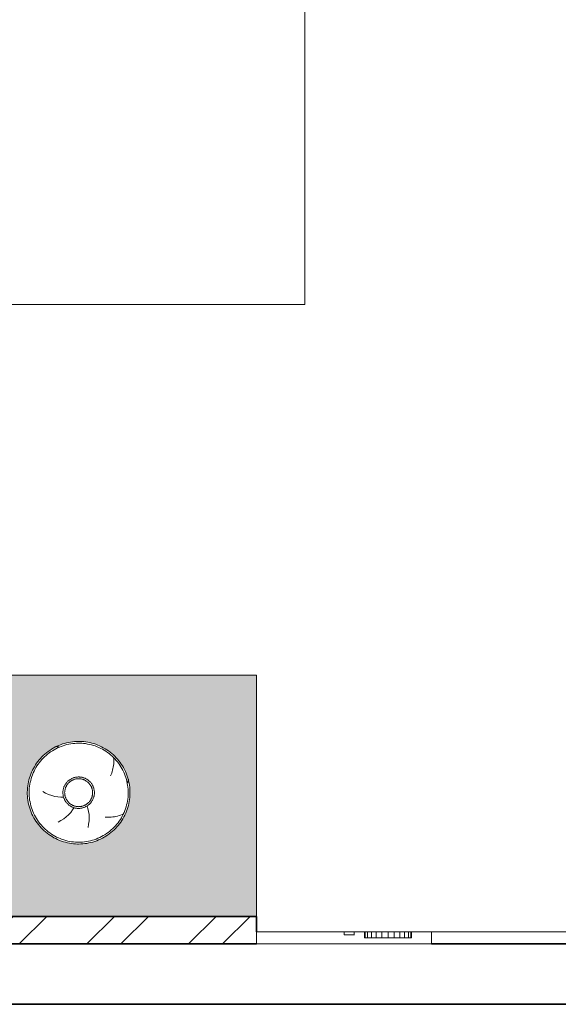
# Model space of a CAD drawing. Header units: centimetres. Extents: x 511 to 2122, y 723 to 1373.
# Tile 26 of 89: x 1143 to 1232, y 723 to 886. Entities that reach past the tile are written whole.
import ezdxf

# ---------------------------------------------------------------- set-up
doc = ezdxf.new("R2010")
doc.units = ezdxf.units.CM
for name, color, linetype, lineweight in [('A-GENM', 13, 'Continuous', 18), ('A-WALL', 113, 'Continuous', 18), ('G-IMPT', 8, 'Continuous', 18), ('Q-CASE', 31, 'Continuous', 18), ('Q-SPCQ', 91, 'Continuous', 18)]:
    doc.layers.add(name, color=color, linetype=linetype, lineweight=lineweight)

# ---------------------------------------------------------------- blocks, each defined once
blk = doc.blocks.new('tapete01 - tapete 280x220cm-331950-PROJETO_TÉRREO')
at = {"layer": 'A-GENM'}
for p, q in [((140, -110), (140, 110)), ((-140, -110), (140, -110))]:
    blk.add_line(p, q, dxfattribs=at)
blk = doc.blocks.new('PAINEL - PAINEL-552433-PROJETO_TÉRREO')
at = {"layer": 'Q-CASE'}
h = blk.add_hatch(dxfattribs=at)
h.set_pattern_fill('FP_6', color=256, style=0, pattern_type=2)
h.set_pattern_definition([(45, (0, 0), (-8.41881, 8.41881), []), (45, (5.613, 0), (-8.41881, 8.41881), [])])
h.paths.add_polyline_path([(1181.03, 733), (1182.06, 733), (1182.06, 737.58), (936.06, 737.58), (936.06, 733), (1178.65, 733)], flags=0)
at = {"layer": 'Q-CASE', "lineweight": 35}
for p, q in [((1182.06, 737.58), (936.06, 737.58)), ((1182.06, 735), (1182.06, 737.58)), ((936.06, 733), (1182.06, 733))]:
    blk.add_line(p, q, dxfattribs=at)
blk = doc.blocks.new('Rev_3D - Revestimento_dwg_Agrupar_1-586217-PROJETO_TÉRREO')
at = {"layer": 'G-IMPT'}
for p, q in [((29, 0), (0, 0)), ((0, 0), (0, -2)), ((3.37, -1), (3.32, -1)), ((11.12, -1), (3.32, -1)), ((3.32, -1), (3.32, -2)), ((3.46, -1), (3.46, -2)), ((3.85, -1), (3.85, -2)), ((4.47, -1), (4.47, -2)), ((5.27, -1), (5.27, -2)), ((6.21, -1), (6.21, -2)), ((7.22, -1), (7.22, -2)), ((8.23, -1), (8.23, -2)), ((9.17, -1), (9.17, -2)), ((9.98, -1), (9.98, -2)), ((10.6, -1), (10.6, -2)), ((10.99, -1), (10.99, -2)), ((11.12, -1), (11.07, -1)), ((11.12, -1), (11.12, -2)), ((12.81, -1.5), (12.76, -1.5)), ((12.81, -2), (12.81, -1.5)), ((12.81, -1.5), (14.5, -1.5)), ((14.5, -1.5), (14.5, -2)), ((29, 0), (29, -2)), ((0, -2), (3.32, -2)), ((3.32, -2), (3.46, -2)), ((3.46, -2), (3.85, -2)), ((3.85, -2), (4.47, -2)), ((4.47, -2), (5.27, -2)), ((5.27, -2), (6.21, -2)), ((6.21, -2), (7.22, -2)), ((7.22, -2), (8.23, -2)), ((8.23, -2), (9.17, -2)), ((9.17, -2), (9.98, -2)), ((9.98, -2), (10.6, -2)), ((10.6, -2), (10.99, -2)), ((10.99, -2), (11.12, -2)), ((11.12, -2), (12.81, -2)), ((12.81, -2), (12.76, -2)), ((12.81, -2), (14.5, -2)), ((29, -2), (14.5, -2))]:
    blk.add_line(p, q, dxfattribs=at)
at = {"layer": 'G-IMPT', "lineweight": 9}
for p, q in [((3.46, -2), (3.46, -1)), ((3.85, -2), (3.85, -1)), ((4.47, -2), (4.47, -1)), ((5.27, -2), (5.27, -1)), ((6.21, -2), (6.21, -1)), ((7.22, -2), (7.22, -1)), ((8.23, -2), (8.23, -1)), ((9.17, -2), (9.17, -1)), ((9.98, -2), (9.98, -1)), ((10.6, -2), (10.6, -1)), ((10.99, -2), (10.99, -1)), ((14.5, -2), (14.5, -1.5)), ((3.64, -2), (3.32, -2)), ((4.69, -2), (3.75, -2)), ((6.3, -2), (4.92, -2)), ((7.97, -2), (6.48, -2)), ((9.53, -2), (8.14, -2)), ((10.69, -2), (9.76, -2)), ((11.12, -2), (10.81, -2)), ((12.81, -2), (14.5, -2))]:
    blk.add_line(p, q, dxfattribs=at)
at = {"layer": 'G-IMPT', "lineweight": 9, "flags": 128}
for points in [[(29, 0), (0, 0), (0, -2), (3.32, -2), (3.32, -1), (11.12, -1), (11.12, -2), (12.81, -2), (12.81, -1.5), (14.5, -1.5)], [(29, 0), (29, -2), (14.5, -2)]]:
    blk.add_lwpolyline(points, dxfattribs=at)
blk = doc.blocks.new('Rev_3D - Revestimento_dwg-586216-PROJETO_TÉRREO')
blk.add_blockref('Rev_3D - Revestimento_dwg_Agrupar_1-586217-PROJETO_TÉRREO', (0, 0))
blk = doc.blocks.new('Rev_3D - Tipo 1-586220-PROJETO_TÉRREO')
blk.add_blockref('Rev_3D - Revestimento_dwg-586216-PROJETO_TÉRREO', (0, -5))
blk = doc.blocks.new('Componentes de gabinete 22 - Componentes de gabinete 22-561788-PROJETO_TÉRREO')
at = {"layer": 'Q-CASE'}
h = blk.add_hatch(color=256, dxfattribs=at)
h.paths.add_polyline_path([(1178.65, 737.58), (1182.06, 737.58), (1182.06, 777.58), (936.06, 777.58), (936.06, 737.58), (1164.39, 737.58)], flags=0)
h.paths.add_polyline_path([(1121.63, 738.58), (995.93, 738.58), (995.93, 739.85), (996.88, 739.85), (996.88, 740.49), (1055.51, 740.49), (1055.51, 740.8), (1056.68, 740.8), (1056.68, 740.49), (1056.88, 740.49), (1056.88, 740.8), (1057.91, 740.8), (1057.91, 740.49), (1058.15, 740.49), (1058.15, 740.8), (1058.93, 740.8), (1058.94, 740.8), (1059.18, 740.8), (1059.18, 740.49), (1059.38, 740.49), (1059.38, 740.8), (1060.41, 740.8), (1060.41, 740.49), (1060.59, 740.49), (1060.59, 740.8), (1061.82, 740.8), (1061.82, 740.49), (1062.12, 740.49), (1062.12, 740.8), (1063.27, 740.8), (1063.27, 740.49), (1063.47, 740.49), (1063.47, 740.8), (1064.5, 740.8), (1064.5, 740.49), (1123.25, 740.49), (1123.25, 739.85), (1124.2, 739.85), (1124.2, 738.58), (1122.93, 738.58)], flags=0)
h.paths.add_polyline_path([(993.52, 742.21), (983.77, 750.99), (973.09, 755.21), (974.66, 759.2), (972.73, 760.96), (976.7, 765.41), (976.74, 765.55), (976.54, 765.66), (976.56, 765.76), (976.28, 765.89), (976.03, 766.12), (975.66, 766.31), (975.14, 766.4), (974.96, 766.38), (974.58, 766.13), (975.28, 767.88), (975.39, 767.44), (975.57, 767.25), (976.05, 767), (976.38, 766.93), (976.76, 766.93), (976.99, 766.84), (977.04, 766.96), (977.26, 766.88), (977.47, 767.33), (977.86, 767.51), (977.95, 767.53), (981.17, 775.67), (984.71, 774.27), (987.45, 777.28), (995.54, 770), (1007.21, 765.39), (1005.49, 761.04), (1008.23, 758.55), (1001.6, 751.18), (999.13, 744.93), (996.8, 745.85), (993.78, 742.49)], flags=0)
h.paths.add_polyline_path([(1152.56, 749.6), (1151.07, 749.72), (1149.57, 750.14), (1148.14, 750.85), (1147.58, 751.25), (1146.9, 751.74), (1145.81, 752.96), (1144.96, 754.35), (1144.38, 755.85), (1144.09, 757.28), (1144.15, 759.05), (1144.42, 760.47), (1145.1, 762.14), (1146.02, 763.45), (1147.03, 764.52), (1148.3, 765.43), (1150.59, 766.36), (1152.64, 766.55), (1154.06, 766.45), (1155.56, 766.02), (1156.98, 765.31), (1157.55, 764.91), (1158.22, 764.43), (1159.32, 763.2), (1160.19, 761.78), (1160.43, 761.23), (1160.75, 760.33), (1161.02, 758.89), (1161.02, 757.33), (1160.69, 755.66), (1160.12, 754.2), (1159.25, 752.83), (1157.81, 751.4), (1156.68, 750.68), (1155.2, 750.02), (1153.83, 749.68), (1152.59, 749.6)], flags=0)
h.paths.add_polyline_path([(1136.56, 753.12), (1135.53, 753.24), (1134.87, 753.43), (1134.35, 753.68), (1133.82, 753.95), (1132.91, 754.72), (1132.26, 755.61), (1131.76, 756.86), (1131.71, 757.17), (1131.61, 757.8), (1131.69, 758.96), (1131.97, 759.97), (1132.48, 760.9), (1133.05, 761.59), (1133.69, 762.06), (1134.47, 762.57), (1135.49, 762.92), (1135.7, 762.96), (1136.56, 763.04), (1137.76, 762.89), (1138.9, 762.46), (1139.87, 761.78), (1140.25, 761.38), (1140.73, 760.77), (1141.26, 759.65), (1141.36, 759.28), (1141.53, 758.25), (1141.33, 756.74), (1140.9, 755.68), (1140.4, 754.95), (1139.45, 754.06), (1139.35, 753.98), (1138.65, 753.61), (1138.21, 753.4), (1137.37, 753.21), (1136.77, 753.14)], flags=0)
h.paths.add_polyline_path([(973.6, 767.89), (973.6, 767.87), (973.64, 767.9)], flags=0)
h.paths.add_polyline_path([(974.4, 766.03), (974.3, 766.2), (974.22, 766.43), (973.92, 766.54), (973.73, 766.67), (973.73, 766.7), (973.52, 766.93), (973.38, 767.16), (973.34, 767.33), (973.33, 767.66), (973.68, 767.93), (973.88, 768), (974.12, 768.04), (974.54, 768.02), (974.81, 767.93), (975.03, 768.05), (975.19, 768.09), (975.19, 768.04), (975.21, 767.99), (975.22, 767.92), (975.18, 767.9), (975.22, 767.83), (974.57, 766.18), (974.52, 766.15), (974.57, 766.13), (974.45, 766.07), (974.44, 766.04), (974.42, 766.04)], flags=0)
for p in [(936.06, 777.58), (1182.06, 737.58)]:
    blk.add_line(p, (1182.06, 777.58), dxfattribs=at)
blk = doc.blocks.new('FP_8-PROJETO_TÉRREO')
at = {"layer": 'Q-SPCQ', "flags": 128}
blk.add_lwpolyline([(8.21, 0), (8.2, 0.33), (8.18, 0.66), (8.15, 0.98), (8.1, 1.31), (8.05, 1.63), (7.97, 1.95), (7.89, 2.27), (7.79, 2.58), (7.68, 2.89), (7.56, 3.2), (7.43, 3.5), (7.28, 3.79), (7.12, 4.08), (6.96, 4.36), (6.78, 4.64), (6.58, 4.9), (6.38, 5.16), (6.17, 5.41), (5.95, 5.66), (5.72, 5.89), (5.48, 6.11), (5.23, 6.33), (4.97, 6.53), (4.71, 6.73), (4.44, 6.91), (4.16, 7.08), (3.87, 7.24), (3.58, 7.39), (3.28, 7.53), (2.97, 7.65), (2.67, 7.76), (2.35, 7.87), (2.04, 7.95), (1.72, 8.03), (1.4, 8.09), (1.07, 8.14), (0.74, 8.18), (0.42, 8.2), (0.09, 8.21), (-0.24, 8.21), (-0.57, 8.19), (-0.89, 8.16), (-1.22, 8.12), (-1.54, 8.06), (-1.87, 8), (-2.18, 7.91), (-2.5, 7.82), (-2.81, 7.71), (-3.12, 7.6), (-3.42, 7.47), (-3.71, 7.32), (-4, 7.17), (-4.29, 7), (-4.56, 6.83), (-4.83, 6.64), (-5.09, 6.44), (-5.35, 6.23), (-5.59, 6.01), (-5.83, 5.78), (-6.05, 5.55), (-6.27, 5.3), (-6.48, 5.04), (-6.67, 4.78), (-6.86, 4.51), (-7.03, 4.23), (-7.2, 3.95), (-7.35, 3.66), (-7.49, 3.36), (-7.62, 3.06), (-7.74, 2.75), (-7.84, 2.44), (-7.93, 2.12), (-8.01, 1.8), (-8.07, 1.48), (-8.13, 1.16), (-8.17, 0.83), (-8.19, 0.51), (-8.21, 0.18), (-8.21, 0)], dxfattribs=at)
blk = doc.blocks.new('FP_9-PROJETO_TÉRREO')
at = {"layer": 'Q-SPCQ', "flags": 128}
blk.add_lwpolyline([(-8.21, 0), (-8.2, -0.33), (-8.18, -0.66), (-8.15, -0.98), (-8.1, -1.31), (-8.05, -1.63), (-7.97, -1.95), (-7.89, -2.27), (-7.79, -2.58), (-7.68, -2.89), (-7.56, -3.2), (-7.43, -3.5), (-7.28, -3.79), (-7.12, -4.08), (-6.96, -4.36), (-6.78, -4.64), (-6.58, -4.9), (-6.38, -5.16), (-6.17, -5.41), (-5.95, -5.66), (-5.72, -5.89), (-5.48, -6.11), (-5.23, -6.33), (-4.97, -6.53), (-4.71, -6.73), (-4.44, -6.91), (-4.16, -7.08), (-3.87, -7.24), (-3.58, -7.39), (-3.28, -7.53), (-2.97, -7.65), (-2.67, -7.76), (-2.35, -7.87), (-2.04, -7.95), (-1.72, -8.03), (-1.4, -8.09), (-1.07, -8.14), (-0.74, -8.18), (-0.42, -8.2), (-0.09, -8.21), (0.24, -8.21), (0.57, -8.19), (0.89, -8.16), (1.22, -8.12), (1.54, -8.06), (1.87, -8), (2.18, -7.91), (2.5, -7.82), (2.81, -7.71), (3.12, -7.6), (3.42, -7.47), (3.71, -7.32), (4, -7.17), (4.29, -7), (4.56, -6.83), (4.83, -6.64), (5.09, -6.44), (5.35, -6.23), (5.59, -6.01), (5.83, -5.78), (6.05, -5.55), (6.27, -5.3), (6.48, -5.04), (6.67, -4.78), (6.86, -4.51), (7.03, -4.23), (7.2, -3.95), (7.35, -3.66), (7.49, -3.36), (7.62, -3.06), (7.74, -2.75), (7.84, -2.44), (7.93, -2.12), (8.01, -1.8), (8.07, -1.48), (8.13, -1.16), (8.17, -0.83), (8.19, -0.51), (8.21, -0.18), (8.21, 0)], dxfattribs=at)
blk = doc.blocks.new('FP_10-PROJETO_TÉRREO')
at = {"layer": 'Q-SPCQ', "flags": 128}
blk.add_lwpolyline([(2.32, 0), (2.31, 0.09), (2.31, 0.19), (2.3, 0.28), (2.29, 0.37), (2.27, 0.46), (2.25, 0.55), (2.22, 0.64), (2.2, 0.73), (2.17, 0.82), (2.13, 0.9), (2.09, 0.99), (2.05, 1.07), (2.01, 1.15), (1.96, 1.23), (1.91, 1.31), (1.86, 1.38), (1.8, 1.46), (1.74, 1.53), (1.68, 1.59), (1.61, 1.66), (1.55, 1.72), (1.48, 1.78), (1.4, 1.84), (1.33, 1.9), (1.25, 1.95), (1.17, 2), (1.09, 2.04), (1.01, 2.08), (0.92, 2.12), (0.84, 2.16), (0.75, 2.19), (0.66, 2.22), (0.57, 2.24), (0.48, 2.26), (0.39, 2.28), (0.3, 2.3), (0.21, 2.31), (0.12, 2.31), (0.02, 2.32), (-0.07, 2.31), (-0.16, 2.31), (-0.25, 2.3), (-0.34, 2.29), (-0.44, 2.27), (-0.53, 2.25), (-0.62, 2.23), (-0.7, 2.21), (-0.79, 2.18), (-0.88, 2.14), (-0.96, 2.11), (-1.05, 2.06), (-1.13, 2.02), (-1.21, 1.97), (-1.29, 1.92), (-1.36, 1.87), (-1.44, 1.82), (-1.51, 1.76), (-1.58, 1.7), (-1.64, 1.63), (-1.71, 1.56), (-1.77, 1.49), (-1.83, 1.42), (-1.88, 1.35), (-1.93, 1.27), (-1.98, 1.19), (-2.03, 1.11), (-2.07, 1.03), (-2.11, 0.95), (-2.15, 0.86), (-2.18, 0.78), (-2.21, 0.69), (-2.24, 0.6), (-2.26, 0.51), (-2.28, 0.42), (-2.29, 0.33), (-2.3, 0.23), (-2.31, 0.14), (-2.31, 0.05), (-2.32, 0)], dxfattribs=at)
blk = doc.blocks.new('FP_11-PROJETO_TÉRREO')
at = {"layer": 'Q-SPCQ', "flags": 128}
blk.add_lwpolyline([(-2.32, 0), (-2.31, -0.09), (-2.31, -0.19), (-2.3, -0.28), (-2.29, -0.37), (-2.27, -0.46), (-2.25, -0.55), (-2.22, -0.64), (-2.2, -0.73), (-2.17, -0.82), (-2.13, -0.9), (-2.09, -0.99), (-2.05, -1.07), (-2.01, -1.15), (-1.96, -1.23), (-1.91, -1.31), (-1.86, -1.38), (-1.8, -1.46), (-1.74, -1.53), (-1.68, -1.59), (-1.61, -1.66), (-1.55, -1.72), (-1.48, -1.78), (-1.4, -1.84), (-1.33, -1.9), (-1.25, -1.95), (-1.17, -2), (-1.09, -2.04), (-1.01, -2.08), (-0.92, -2.12), (-0.84, -2.16), (-0.75, -2.19), (-0.66, -2.22), (-0.57, -2.24), (-0.48, -2.26), (-0.39, -2.28), (-0.3, -2.3), (-0.21, -2.31), (-0.12, -2.31), (-0.02, -2.32), (0.07, -2.31), (0.16, -2.31), (0.25, -2.3), (0.34, -2.29), (0.44, -2.27), (0.53, -2.25), (0.62, -2.23), (0.7, -2.21), (0.79, -2.18), (0.88, -2.14), (0.96, -2.11), (1.05, -2.06), (1.13, -2.02), (1.21, -1.97), (1.29, -1.92), (1.36, -1.87), (1.44, -1.82), (1.51, -1.76), (1.58, -1.7), (1.64, -1.63), (1.71, -1.56), (1.77, -1.49), (1.83, -1.42), (1.88, -1.35), (1.93, -1.27), (1.98, -1.19), (2.03, -1.11), (2.07, -1.03), (2.11, -0.95), (2.15, -0.86), (2.18, -0.78), (2.21, -0.69), (2.24, -0.6), (2.26, -0.51), (2.28, -0.42), (2.29, -0.33), (2.3, -0.23), (2.31, -0.14), (2.31, -0.05), (2.32, 0)], dxfattribs=at)
blk = doc.blocks.new('FP_12-PROJETO_TÉRREO')
at = {"layer": 'Q-SPCQ', "flags": 128}
blk.add_lwpolyline([(2.61, 0), (2.61, 0.1), (2.6, 0.21), (2.59, 0.31), (2.58, 0.42), (2.56, 0.52), (2.53, 0.62), (2.51, 0.72), (2.48, 0.82), (2.44, 0.92), (2.4, 1.02), (2.36, 1.11), (2.31, 1.2), (2.26, 1.3), (2.21, 1.39), (2.15, 1.47), (2.09, 1.56), (2.03, 1.64), (1.96, 1.72), (1.89, 1.8), (1.82, 1.87), (1.74, 1.94), (1.66, 2.01), (1.58, 2.08), (1.5, 2.14), (1.41, 2.2), (1.32, 2.25), (1.23, 2.3), (1.14, 2.35), (1.04, 2.39), (0.95, 2.43), (0.85, 2.47), (0.75, 2.5), (0.65, 2.53), (0.55, 2.55), (0.44, 2.57), (0.34, 2.59), (0.24, 2.6), (0.13, 2.61), (0.03, 2.61), (-0.08, 2.61), (-0.18, 2.6), (-0.28, 2.59), (-0.39, 2.58), (-0.49, 2.56), (-0.59, 2.54), (-0.69, 2.51), (-0.79, 2.49), (-0.89, 2.45), (-0.99, 2.41), (-1.09, 2.37), (-1.18, 2.33), (-1.27, 2.28), (-1.36, 2.23), (-1.45, 2.17), (-1.54, 2.11), (-1.62, 2.05), (-1.7, 1.98), (-1.78, 1.91), (-1.85, 1.84), (-1.92, 1.76), (-1.99, 1.68), (-2.06, 1.6), (-2.12, 1.52), (-2.18, 1.43), (-2.24, 1.34), (-2.29, 1.25), (-2.34, 1.16), (-2.38, 1.07), (-2.42, 0.97), (-2.46, 0.87), (-2.49, 0.77), (-2.52, 0.67), (-2.55, 0.57), (-2.57, 0.47), (-2.58, 0.37), (-2.6, 0.26), (-2.6, 0.16), (-2.61, 0.06), (-2.61, 0)], dxfattribs=at)
blk = doc.blocks.new('FP_13-PROJETO_TÉRREO')
at = {"layer": 'Q-SPCQ', "flags": 128}
blk.add_lwpolyline([(-2.61, 0), (-2.61, -0.1), (-2.6, -0.21), (-2.59, -0.31), (-2.58, -0.42), (-2.56, -0.52), (-2.53, -0.62), (-2.51, -0.72), (-2.48, -0.82), (-2.44, -0.92), (-2.4, -1.02), (-2.36, -1.11), (-2.31, -1.2), (-2.26, -1.3), (-2.21, -1.39), (-2.15, -1.47), (-2.09, -1.56), (-2.03, -1.64), (-1.96, -1.72), (-1.89, -1.8), (-1.82, -1.87), (-1.74, -1.94), (-1.66, -2.01), (-1.58, -2.08), (-1.5, -2.14), (-1.41, -2.2), (-1.32, -2.25), (-1.23, -2.3), (-1.14, -2.35), (-1.04, -2.39), (-0.95, -2.43), (-0.85, -2.47), (-0.75, -2.5), (-0.65, -2.53), (-0.55, -2.55), (-0.44, -2.57), (-0.34, -2.59), (-0.24, -2.6), (-0.13, -2.61), (-0.03, -2.61), (0.08, -2.61), (0.18, -2.6), (0.28, -2.59), (0.39, -2.58), (0.49, -2.56), (0.59, -2.54), (0.69, -2.51), (0.79, -2.49), (0.89, -2.45), (0.99, -2.41), (1.09, -2.37), (1.18, -2.33), (1.27, -2.28), (1.36, -2.23), (1.45, -2.17), (1.54, -2.11), (1.62, -2.05), (1.7, -1.98), (1.78, -1.91), (1.85, -1.84), (1.92, -1.76), (1.99, -1.68), (2.06, -1.6), (2.12, -1.52), (2.18, -1.43), (2.24, -1.34), (2.29, -1.25), (2.34, -1.16), (2.38, -1.07), (2.42, -0.97), (2.46, -0.87), (2.49, -0.77), (2.52, -0.67), (2.55, -0.57), (2.57, -0.47), (2.58, -0.37), (2.6, -0.26), (2.6, -0.16), (2.61, -0.06), (2.61, 0)], dxfattribs=at)
blk = doc.blocks.new('FP_14-PROJETO_TÉRREO')
at = {"layer": 'Q-SPCQ'}
for p, q in [((-0.31, 4.98), (-0.48, 4.47)), ((-0.09, 5.48), (-0.31, 4.98)), ((0.17, 5.96), (-0.09, 5.48)), ((-4.89, 3.41), (-4.63, 2.93)), ((-0.69, 3.44), (-0.73, 2.93)), ((-0.61, 3.96), (-0.69, 3.44)), ((-0.48, 4.47), (-0.61, 3.96)), ((-4.63, 2.93), (-4.33, 2.47)), ((-4.33, 2.47), (-4, 2.05)), ((-4, 2.05), (-3.65, 1.66)), ((-3.65, 1.66), (-3.26, 1.31)), ((-0.73, 2.93), (-0.72, 2.48)), ((-3.26, 1.31), (-2.85, 1)), ((-2.85, 1), (-2.46, 0.75))]:
    blk.add_line(p, q, dxfattribs=at)
blk = doc.blocks.new('FP_15-PROJETO_TÉRREO')
at = {"layer": 'Q-SPCQ'}
for p, q in [((-5.76, -1.55), (-5.22, -1.66)), ((-3.1, -1.65), (-2.6, -1.54)), ((-2.6, -1.54), (-2.18, -1.41)), ((-5.22, -1.66), (-4.68, -1.73)), ((-4.68, -1.73), (-4.15, -1.75)), ((-4.15, -1.75), (-3.62, -1.72)), ((-3.62, -1.72), (-3.1, -1.65))]:
    blk.add_line(p, q, dxfattribs=at)
blk = doc.blocks.new('FP_16-PROJETO_TÉRREO')
at = {"layer": 'Q-SPCQ'}
for p, q in [((-4.06, -4.64), (-4.07, -4.9)), ((-4.07, -4.9), (-4.06, -5.15)), ((-4.04, -4.39), (-4.06, -4.64)), ((-4.06, -5.15), (-4.05, -5.41)), ((-4.05, -5.41), (-4.02, -5.67)), ((-4.02, -5.67), (-3.98, -5.93)), ((-3.98, -5.93), (-3.93, -6.19)), ((-3.93, -6.19), (-3.87, -6.45)), ((-3.87, -6.45), (-3.79, -6.7)), ((2.77, -5.28), (3, -5.38)), ((3, -5.38), (3.24, -5.48)), ((3.24, -5.48), (3.49, -5.56)), ((3.49, -5.56), (3.73, -5.63)), ((3.73, -5.63), (3.99, -5.69)), ((3.99, -5.69), (4.24, -5.74)), ((4.24, -5.74), (4.51, -5.78)), ((4.51, -5.78), (4.77, -5.81)), ((4.77, -5.81), (5.04, -5.82)), ((5.04, -5.82), (5.31, -5.83)), ((5.31, -5.83), (5.58, -5.82)), ((5.58, -5.82), (5.85, -5.8)), ((-3.79, -6.7), (-3.7, -6.96)), ((-3.7, -6.96), (-3.6, -7.21)), ((-3.6, -7.21), (-3.49, -7.46))]:
    blk.add_line(p, q, dxfattribs=at)
blk = doc.blocks.new('FP_17-PROJETO_TÉRREO')
at = {"layer": 'Q-SPCQ'}
for p, q in [((7.57, 3.96), (7.56, 3.97)), ((7.56, 3.25), (7.57, 3.26)), ((7.57, 3.95), (7.57, 3.96)), ((7.57, 3.94), (7.57, 3.95)), ((7.58, 3.93), (7.57, 3.94)), ((7.57, 3.29), (7.58, 3.3)), ((7.57, 3.28), (7.57, 3.29)), ((7.57, 3.26), (7.57, 3.28)), ((7.58, 3.92), (7.58, 3.93)), ((7.59, 3.91), (7.58, 3.92)), ((7.58, 3.92), (7.58, 3.92)), ((7.58, 3.32), (7.59, 3.33)), ((7.58, 3.31), (7.58, 3.32)), ((7.58, 3.3), (7.58, 3.31)), ((7.59, 3.9), (7.59, 3.91)), ((7.59, 3.89), (7.59, 3.9)), ((7.6, 3.88), (7.59, 3.89)), ((7.59, 3.35), (7.6, 3.36)), ((7.59, 3.34), (7.59, 3.35)), ((7.59, 3.33), (7.59, 3.34)), ((7.6, 3.87), (7.6, 3.88)), ((7.6, 3.86), (7.6, 3.87)), ((7.61, 3.86), (7.6, 3.86)), ((7.6, 3.4), (7.61, 3.41)), ((7.6, 3.39), (7.6, 3.4)), ((7.6, 3.37), (7.6, 3.39)), ((7.6, 3.36), (7.6, 3.37)), ((7.61, 3.85), (7.61, 3.86)), ((7.61, 3.84), (7.61, 3.85)), ((7.61, 3.83), (7.61, 3.84)), ((7.62, 3.82), (7.61, 3.83)), ((7.61, 3.45), (7.62, 3.46)), ((7.61, 3.44), (7.61, 3.45)), ((7.61, 3.43), (7.61, 3.44)), ((7.61, 3.42), (7.61, 3.43)), ((7.61, 3.41), (7.61, 3.42)), ((7.62, 3.81), (7.62, 3.82)), ((7.62, 3.8), (7.62, 3.81)), ((7.62, 3.79), (7.62, 3.8)), ((7.62, 3.78), (7.62, 3.79)), ((7.62, 3.77), (7.62, 3.78)), ((7.63, 3.76), (7.62, 3.77)), ((7.62, 3.51), (7.63, 3.52)), ((7.62, 3.5), (7.62, 3.51)), ((7.62, 3.49), (7.62, 3.5)), ((7.62, 3.48), (7.62, 3.49)), ((7.62, 3.47), (7.62, 3.48)), ((7.62, 3.46), (7.62, 3.47)), ((7.63, 3.75), (7.63, 3.76)), ((7.63, 3.74), (7.63, 3.75)), ((7.63, 3.73), (7.63, 3.74)), ((7.63, 3.74), (7.63, 3.74)), ((7.63, 3.72), (7.63, 3.73)), ((7.63, 3.71), (7.63, 3.72)), ((7.63, 3.7), (7.63, 3.71)), ((7.63, 3.69), (7.63, 3.7)), ((7.63, 3.68), (7.63, 3.69)), ((7.63, 3.67), (7.63, 3.68)), ((7.63, 3.66), (7.63, 3.67)), ((7.63, 3.65), (7.63, 3.66)), ((7.63, 3.64), (7.63, 3.65)), ((7.63, 3.63), (7.63, 3.64)), ((7.63, 3.62), (7.63, 3.63)), ((7.63, 3.61), (7.63, 3.62)), ((7.63, 3.6), (7.63, 3.61)), ((7.63, 3.59), (7.63, 3.6)), ((7.63, 3.58), (7.63, 3.59)), ((7.63, 3.57), (7.63, 3.58)), ((7.63, 3.56), (7.63, 3.57)), ((7.63, 3.55), (7.63, 3.56)), ((7.63, 3.53), (7.63, 3.55)), ((7.63, 3.52), (7.63, 3.53))]:
    blk.add_line(p, q, dxfattribs=at)
at = {"layer": 'Q-SPCQ', "flags": 128}
blk.add_lwpolyline([(8.51, 0), (8.5, 0.34), (8.48, 0.68), (8.45, 1.02), (8.4, 1.36), (8.34, 1.69), (8.27, 2.02), (8.18, 2.35), (8.08, 2.68), (7.96, 3), (7.84, 3.31), (7.7, 3.62), (7.55, 3.93), (7.38, 4.23), (7.21, 4.52), (7.02, 4.8), (6.83, 5.08), (6.62, 5.35), (6.4, 5.61), (6.17, 5.86), (5.93, 6.1), (5.68, 6.34), (5.42, 6.56), (5.16, 6.77), (4.88, 6.97), (4.6, 7.16), (4.31, 7.34), (4.01, 7.51), (3.71, 7.66), (3.4, 7.8), (3.08, 7.93), (2.76, 8.05), (2.44, 8.15), (2.11, 8.24), (1.78, 8.32), (1.45, 8.39), (1.11, 8.44), (0.77, 8.47), (0.43, 8.5), (0.09, 8.51), (-0.25, 8.51), (-0.59, 8.49), (-0.93, 8.46), (-1.26, 8.42), (-1.6, 8.36), (-1.93, 8.29), (-2.26, 8.2), (-2.59, 8.11), (-2.91, 8), (-3.23, 7.87), (-3.54, 7.74), (-3.85, 7.59), (-4.15, 7.43), (-4.44, 7.26), (-4.73, 7.07), (-5.01, 6.88), (-5.28, 6.67), (-5.54, 6.46), (-5.8, 6.23), (-6.04, 5.99), (-6.28, 5.75), (-6.5, 5.49), (-6.71, 5.23), (-6.92, 4.96), (-7.11, 4.67), (-7.29, 4.39), (-7.46, 4.09), (-7.62, 3.79), (-7.76, 3.48), (-7.9, 3.17), (-8.02, 2.85), (-8.13, 2.53), (-8.22, 2.2), (-8.3, 1.87), (-8.37, 1.54), (-8.42, 1.2), (-8.47, 0.86), (-8.49, 0.52), (-8.51, 0.18), (-8.51, 0)], dxfattribs=at)
blk = doc.blocks.new('FP_18-PROJETO_TÉRREO')
at = {"layer": 'Q-SPCQ'}
for p, q in [((1.62, -8.07), (1.63, -8.08)), ((1.63, -8.08), (1.64, -8.08)), ((1.64, -8.08), (1.65, -8.09)), ((1.65, -8.09), (1.66, -8.1)), ((1.66, -8.1), (1.67, -8.1)), ((1.67, -8.1), (1.68, -8.11)), ((1.68, -8.11), (1.69, -8.11)), ((1.69, -8.11), (1.7, -8.12)), ((1.7, -8.12), (1.71, -8.12)), ((1.71, -8.12), (1.72, -8.13)), ((1.72, -8.13), (1.73, -8.13)), ((1.73, -8.13), (1.74, -8.14)), ((1.74, -8.14), (1.75, -8.14)), ((1.75, -8.14), (1.76, -8.15)), ((1.76, -8.15), (1.77, -8.15)), ((1.77, -8.15), (1.78, -8.16)), ((1.78, -8.16), (1.79, -8.16)), ((1.79, -8.16), (1.8, -8.16)), ((1.8, -8.16), (1.81, -8.17)), ((1.81, -8.17), (1.82, -8.17)), ((1.82, -8.17), (1.83, -8.18)), ((1.83, -8.18), (1.84, -8.18)), ((1.84, -8.18), (1.85, -8.18)), ((1.85, -8.18), (1.86, -8.19)), ((1.86, -8.19), (1.87, -8.19)), ((1.87, -8.19), (1.88, -8.19)), ((1.88, -8.19), (1.89, -8.2)), ((1.89, -8.2), (1.9, -8.2)), ((1.9, -8.2), (1.91, -8.2)), ((1.91, -8.2), (1.92, -8.21)), ((1.92, -8.21), (1.93, -8.21)), ((1.93, -8.21), (1.94, -8.21)), ((1.94, -8.21), (1.95, -8.21)), ((1.95, -8.21), (1.96, -8.22)), ((1.96, -8.22), (1.97, -8.22)), ((1.97, -8.22), (1.98, -8.22)), ((1.98, -8.22), (1.99, -8.22)), ((1.99, -8.22), (2, -8.23)), ((2, -8.23), (2.01, -8.23)), ((2.01, -8.23), (2.02, -8.23)), ((2.02, -8.23), (2.03, -8.23)), ((2.03, -8.23), (2.04, -8.23)), ((2.04, -8.23), (2.05, -8.23)), ((2.05, -8.23), (2.06, -8.24)), ((2.06, -8.24), (2.06, -8.24)), ((2.06, -8.24), (2.07, -8.24)), ((2.07, -8.24), (2.08, -8.24)), ((2.08, -8.24), (2.09, -8.24)), ((2.09, -8.24), (2.1, -8.24)), ((2.1, -8.24), (2.11, -8.24)), ((2.11, -8.24), (2.12, -8.24)), ((2.12, -8.24), (2.13, -8.24)), ((2.13, -8.24), (2.14, -8.24)), ((2.14, -8.24), (2.15, -8.24)), ((2.15, -8.24), (2.16, -8.24)), ((2.16, -8.24), (2.17, -8.24)), ((2.17, -8.24), (2.18, -8.24)), ((2.18, -8.24), (2.19, -8.24)), ((2.19, -8.24), (2.2, -8.24)), ((2.2, -8.24), (2.21, -8.24)), ((2.21, -8.24), (2.21, -8.24)), ((2.21, -8.24), (2.22, -8.24)), ((2.22, -8.24), (2.23, -8.24)), ((2.23, -8.24), (2.24, -8.23)), ((2.24, -8.23), (2.25, -8.23)), ((2.25, -8.23), (2.26, -8.23)), ((2.26, -8.23), (2.27, -8.23)), ((2.27, -8.23), (2.28, -8.23)), ((2.28, -8.23), (2.29, -8.23)), ((2.29, -8.23), (2.3, -8.22)), ((2.3, -8.22), (2.3, -8.22)), ((2.3, -8.22), (2.31, -8.22))]:
    blk.add_line(p, q, dxfattribs=at)
at = {"layer": 'Q-SPCQ', "flags": 128}
blk.add_lwpolyline([(-8.51, 0), (-8.5, -0.34), (-8.48, -0.68), (-8.45, -1.02), (-8.4, -1.36), (-8.34, -1.69), (-8.27, -2.02), (-8.18, -2.35), (-8.08, -2.68), (-7.96, -3), (-7.84, -3.31), (-7.7, -3.62), (-7.55, -3.93), (-7.38, -4.23), (-7.21, -4.52), (-7.02, -4.8), (-6.83, -5.08), (-6.62, -5.35), (-6.4, -5.61), (-6.17, -5.86), (-5.93, -6.1), (-5.68, -6.34), (-5.42, -6.56), (-5.16, -6.77), (-4.88, -6.97), (-4.6, -7.16), (-4.31, -7.34), (-4.01, -7.51), (-3.71, -7.66), (-3.4, -7.8), (-3.08, -7.93), (-2.76, -8.05), (-2.44, -8.15), (-2.11, -8.24), (-1.78, -8.32), (-1.45, -8.39), (-1.11, -8.44), (-0.77, -8.47), (-0.43, -8.5), (-0.09, -8.51), (0.25, -8.51), (0.59, -8.49), (0.93, -8.46), (1.26, -8.42), (1.6, -8.36), (1.93, -8.29), (2.26, -8.2), (2.59, -8.11), (2.91, -8), (3.23, -7.87), (3.54, -7.74), (3.85, -7.59), (4.15, -7.43), (4.44, -7.26), (4.73, -7.07), (5.01, -6.88), (5.28, -6.67), (5.54, -6.46), (5.8, -6.23), (6.04, -5.99), (6.28, -5.75), (6.5, -5.49), (6.71, -5.23), (6.92, -4.96), (7.11, -4.67), (7.29, -4.39), (7.46, -4.09), (7.62, -3.79), (7.76, -3.48), (7.9, -3.17), (8.02, -2.85), (8.13, -2.53), (8.22, -2.2), (8.3, -1.87), (8.37, -1.54), (8.42, -1.2), (8.47, -0.86), (8.49, -0.52), (8.51, -0.18), (8.51, 0)], dxfattribs=at)
blk = doc.blocks.new('Bomboniere de Vidro Taney - Bomboniere de Vidro Taney-562928-PROJETO_TÉRREO')
at = {"layer": 'Q-SPCQ'}
for name in ['FP_17-PROJETO_TÉRREO', 'FP_8-PROJETO_TÉRREO', 'FP_14-PROJETO_TÉRREO', 'FP_12-PROJETO_TÉRREO', 'FP_10-PROJETO_TÉRREO', 'FP_18-PROJETO_TÉRREO', 'FP_9-PROJETO_TÉRREO', 'FP_15-PROJETO_TÉRREO', 'FP_13-PROJETO_TÉRREO', 'FP_11-PROJETO_TÉRREO', 'FP_16-PROJETO_TÉRREO']:
    blk.add_blockref(name, (0, 0), dxfattribs=at)

msp = doc.modelspace()

# ---------------------------------------------------------------- linework, layer by layer
at = {"layer": 'A-WALL'}
msp.add_line((1211.06, 735), (1400.06, 735), dxfattribs=at)
at = {"layer": 'A-WALL', "lineweight": 35}
for p, q in [((1182.06, 733), (936.06, 733)), ((1402.06, 733), (1211.06, 733)), ((512.06, 723), (1412.06, 723))]:
    msp.add_line(p, q, dxfattribs=at)

# ---------------------------------------------------------------- block references
at = {"layer": 'A-GENM'}
msp.add_blockref('tapete01 - tapete 280x220cm-331950-PROJETO_TÉRREO', (1050.06, 949), dxfattribs=at)
at = {"layer": 'A-GENM', "rotation": 180}
msp.add_blockref('Rev_3D - Tipo 1-586220-PROJETO_TÉRREO', (1211.06, 728), dxfattribs=at)
at = {"layer": 'Q-CASE'}
for name in ['Componentes de gabinete 22 - Componentes de gabinete 22-561788-PROJETO_TÉRREO', 'PAINEL - PAINEL-552433-PROJETO_TÉRREO']:
    msp.add_blockref(name, (0, 0), dxfattribs=at)
at = {"layer": 'Q-SPCQ', "rotation": 89.99999999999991}
msp.add_blockref('Bomboniere de Vidro Taney - Bomboniere de Vidro Taney-562928-PROJETO_TÉRREO', (1152.56, 758.08), dxfattribs=at)

doc.saveas('drawing.dxf')
